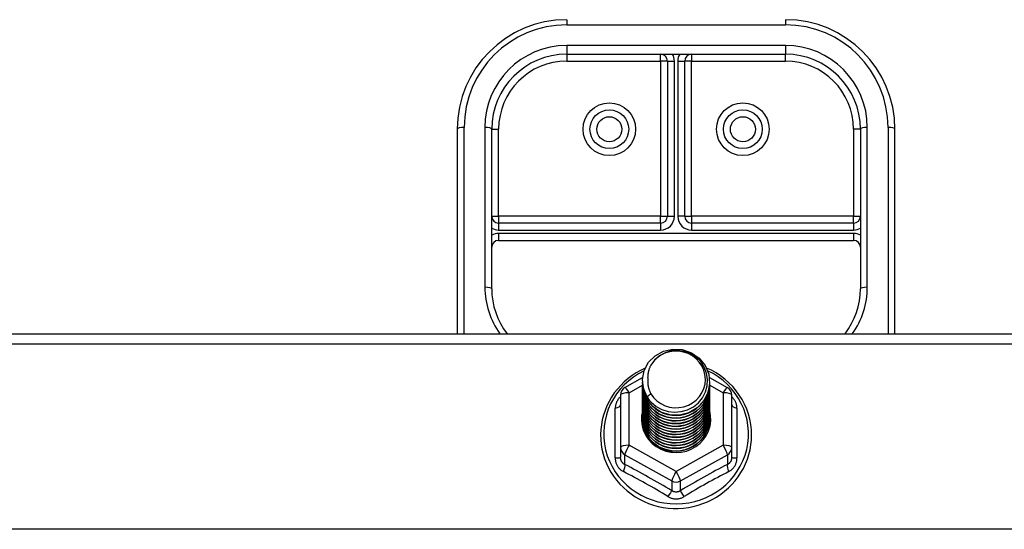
# Model space of a CAD drawing. Header units: inches. Extents: x 48.1 to 120.1, y 31.5 to 55.7.
# Tile 46 of 82: x 88.6 to 93.1, y 36.1 to 38.4. Entities that reach past the tile are written whole.
import ezdxf

# ---------------------------------------------------------------- set-up
doc = ezdxf.new("R2010")
doc.units = ezdxf.units.IN
doc.header["$MEASUREMENT"] = 0
doc.layers.add('Visible Edges(ANSI)', color=7, linetype='Continuous', lineweight=25)
doc.layers.add('Visible Tangent Edges(ANSI)', color=7, linetype='Continuous', lineweight=25)

msp = doc.modelspace()

# ---------------------------------------------------------------- linework, layer by layer
at = {"layer": 'Visible Edges(ANSI)'}
for p, q in [((91.0538, 38.2906), (92.0538, 38.2906)), ((91.5145, 38.2591), (91.5145, 37.5509)), ((91.5932, 37.5509), (91.5932, 38.2591)), ((90.5538, 37.9481), (90.5538, 37.0145)), ((90.7113, 37.2188), (90.7113, 37.9481)), ((92.3963, 37.9481), (92.3963, 37.2188)), ((92.5538, 37.0145), (92.5538, 37.9481)), ((91.483, 37.5195), (90.7428, 37.5195)), ((92.3649, 37.5195), (91.6247, 37.5195)), ((90.7428, 37.4407), (92.3649, 37.4407)), ((64.5538, 37.0145), (118.5538, 37.0145)), ((91.3201, 36.7693), (91.401, 36.8145)), ((91.7058, 36.8149), (91.7876, 36.7693)), ((91.4003, 36.7995), (91.4003, 36.7999)), ((91.4003, 36.7869), (91.4003, 36.7873)), ((91.4003, 36.7744), (91.4003, 36.7748)), ((91.7074, 36.7932), (91.7074, 36.7936)), ((91.7074, 36.7807), (91.7074, 36.7811)), ((91.7074, 36.7681), (91.7074, 36.7685)), ((91.2999, 36.7349), (91.2999, 36.4953)), ((91.4003, 36.7618), (91.4003, 36.7623)), ((91.4003, 36.7493), (91.4003, 36.7497)), ((91.4003, 36.7368), (91.4003, 36.7372)), ((91.4003, 36.7242), (91.4003, 36.7246)), ((91.7074, 36.7556), (91.7074, 36.756)), ((91.7074, 36.743), (91.7074, 36.7434)), ((91.7074, 36.7305), (91.7074, 36.7309)), ((91.8078, 36.4953), (91.8078, 36.7349)), ((91.4003, 36.7117), (91.4003, 36.7121)), ((91.4003, 36.6992), (91.4003, 36.6996)), ((91.4003, 36.6866), (91.4003, 36.687)), ((91.7074, 36.718), (91.7074, 36.7184)), ((91.7074, 36.7054), (91.7074, 36.7058)), ((91.7074, 36.6929), (91.7074, 36.6933)), ((91.7074, 36.6803), (91.7074, 36.6808)), ((91.4003, 36.6741), (91.4003, 36.6745)), ((91.4003, 36.6615), (91.4003, 36.6619)), ((91.4003, 36.649), (91.4003, 36.6494)), ((91.4003, 36.6365), (91.4003, 36.6369)), ((91.7074, 36.6678), (91.7074, 36.6682)), ((91.7074, 36.6553), (91.7074, 36.6557)), ((91.7074, 36.6427), (91.7074, 36.6431)), ((91.7074, 36.6302), (91.7074, 36.6306)), ((91.4003, 36.6239), (91.4003, 36.6243)), ((91.2999, 36.4953), (91.2999, 36.4505)), ((91.8078, 36.4505), (91.8078, 36.4953)), ((91.5351, 36.4794), (91.5341, 36.4738))]:
    msp.add_line(p, q, dxfattribs=at)
at = {"layer": 'Visible Edges(ANSI)', "flags": 128}
for points in [[(90.7113, 37.2188), (90.7124, 37.1915), (90.7159, 37.1644), (90.7215, 37.1376), (90.7293, 37.1113), (90.7394, 37.0857), (90.7515, 37.0609), (90.7656, 37.0371), (90.7817, 37.0145)], [(92.326, 37.0145), (92.342, 37.0371), (92.3562, 37.0609), (92.3683, 37.0857), (92.3783, 37.1113), (92.3862, 37.1376), (92.3918, 37.1644), (92.3952, 37.1915), (92.3963, 37.2188)], [(91.4212, 36.7261), (91.4048, 36.7647), (91.4004, 36.8062), (91.4085, 36.8471), (91.4283, 36.8842), (91.4584, 36.9144), (91.4961, 36.9351), (91.5385, 36.9447), (91.5821, 36.9423), (91.6235, 36.9281), (91.6592, 36.9032), (91.6864, 36.8696), (91.7029, 36.8298), (91.7072, 36.7872), (91.6992, 36.7451), (91.6794, 36.7069), (91.6494, 36.6756), (91.6117, 36.6537), (91.5693, 36.6429), (91.5256, 36.6441), (91.4843, 36.6572), (91.4485, 36.6809), (91.4213, 36.7134), (91.4048, 36.7519), (91.4004, 36.7934)], [(91.4398, 36.7015), (91.4626, 36.6827), (91.4887, 36.6685), (91.5173, 36.6596), (91.5472, 36.6564), (91.5771, 36.659), (91.606, 36.6673), (91.6326, 36.6811), (91.6558, 36.6998), (91.6746, 36.7226), (91.6883, 36.7487), (91.6961, 36.777), (91.6978, 36.8062), (91.6933, 36.8351), (91.6826, 36.8625), (91.6663, 36.8871), (91.6451, 36.9078), (91.6198, 36.9237), (91.5917, 36.934), (91.5619, 36.9382), (91.532, 36.9362), (91.5033, 36.9279), (91.4773, 36.9137), (91.4551, 36.8944), (91.438, 36.8708)], [(91.4124, 36.8569), (91.3917, 36.847), (91.3716, 36.8358), (91.3524, 36.8234), (91.3341, 36.8097), (91.3168, 36.7949), (91.3005, 36.7789), (91.2854, 36.762), (91.2715, 36.7441), (91.2588, 36.7253), (91.2474, 36.7057), (91.2375, 36.6854), (91.2289, 36.6645), (91.2218, 36.6432), (91.2162, 36.6213), (91.2122, 36.5992), (91.2097, 36.5769), (91.2087, 36.5544), (91.2093, 36.5319), (91.2114, 36.5095), (91.2151, 36.4873), (91.2203, 36.4654), (91.227, 36.4439), (91.2352, 36.4229), (91.2448, 36.4025), (91.2559, 36.3827), (91.2682, 36.3637), (91.2818, 36.3456), (91.2967, 36.3284), (91.3127, 36.3122), (91.3297, 36.2971), (91.3478, 36.2831), (91.3668, 36.2704), (91.3866, 36.2589), (91.4072, 36.2487), (91.4284, 36.2399), (91.4502, 36.2324), (91.4724, 36.2264), (91.495, 36.2219), (91.5179, 36.2188), (91.5409, 36.2172), (91.5639, 36.2171), (91.587, 36.2185), (91.6098, 36.2214), (91.6325, 36.2258), (91.6547, 36.2316), (91.6766, 36.2388), (91.6979, 36.2475), (91.7185, 36.2575), (91.7384, 36.2689), (91.7575, 36.2815), (91.7757, 36.2953), (91.7929, 36.3103), (91.8091, 36.3263), (91.8241, 36.3434), (91.8378, 36.3614), (91.8504, 36.3803), (91.8615, 36.4), (91.8713, 36.4203), (91.8797, 36.4413), (91.8866, 36.4627), (91.892, 36.4846), (91.8959, 36.5068), (91.8982, 36.5291), (91.899, 36.5516)], [(91.438, 36.8708), (91.4367, 36.8683), (91.4355, 36.8657), (91.4343, 36.8632), (91.4332, 36.8606), (91.4322, 36.858), (91.4312, 36.8553), (91.4303, 36.8527), (91.4294, 36.85), (91.4286, 36.8473), (91.4279, 36.8446), (91.4272, 36.8418), (91.4266, 36.8391), (91.426, 36.8363), (91.4255, 36.8336), (91.4251, 36.8308), (91.4247, 36.828), (91.4244, 36.8252), (91.4242, 36.8224), (91.424, 36.8196), (91.4239, 36.8168), (91.4238, 36.814), (91.4239, 36.8112), (91.424, 36.8084), (91.4241, 36.8056)], [(91.899, 36.5516), (91.8981, 36.5758), (91.8954, 36.5999), (91.8909, 36.6238), (91.8846, 36.6472), (91.8766, 36.6702), (91.8669, 36.6925), (91.8556, 36.7141), (91.8427, 36.7348), (91.8283, 36.7545), (91.8124, 36.7732), (91.7953, 36.7907), (91.7768, 36.807), (91.7573, 36.822), (91.7366, 36.8355), (91.715, 36.8475), (91.6926, 36.858)], [(91.4003, 36.7995), (91.4004, 36.795), (91.4006, 36.7905), (91.4009, 36.786), (91.4014, 36.7816), (91.4021, 36.7772), (91.4029, 36.7727), (91.4038, 36.7684), (91.4049, 36.764), (91.4061, 36.7597), (91.4074, 36.7554), (91.4089, 36.7511), (91.4105, 36.7469), (91.4123, 36.7428), (91.4141, 36.7387), (91.4162, 36.7346), (91.4183, 36.7307), (91.4206, 36.7268), (91.423, 36.7229), (91.4255, 36.7191), (91.4281, 36.7154), (91.4309, 36.7118), (91.4337, 36.7083), (91.4367, 36.7048), (91.4398, 36.7015)], [(91.4003, 36.7869), (91.4016, 36.7678), (91.4055, 36.749), (91.412, 36.7309), (91.4209, 36.7137), (91.432, 36.6978), (91.4453, 36.6835), (91.4604, 36.671), (91.4771, 36.6604), (91.4951, 36.6521), (91.5141, 36.6461), (91.5338, 36.6426), (91.5538, 36.6416), (91.5739, 36.6431), (91.5936, 36.6472), (91.6126, 36.6537), (91.6306, 36.6625), (91.6473, 36.6736), (91.6624, 36.6866), (91.6756, 36.7015), (91.6868, 36.7179), (91.6957, 36.7356), (91.7021, 36.7542), (91.7061, 36.7735), (91.7074, 36.7932)], [(91.4003, 36.7744), (91.4016, 36.7553), (91.4055, 36.7365), (91.412, 36.7183), (91.4209, 36.7012), (91.432, 36.6853), (91.4453, 36.671), (91.4604, 36.6584), (91.4771, 36.6479), (91.4951, 36.6396), (91.5141, 36.6336), (91.5338, 36.63), (91.5538, 36.629), (91.5739, 36.6306), (91.5936, 36.6346), (91.6126, 36.6411), (91.6306, 36.65), (91.6473, 36.661), (91.6624, 36.6741), (91.6756, 36.689), (91.6868, 36.7054), (91.6957, 36.723), (91.7021, 36.7417), (91.7061, 36.761), (91.7074, 36.7807)], [(91.4003, 36.7618), (91.4016, 36.7427), (91.4055, 36.7239), (91.412, 36.7058), (91.4209, 36.6886), (91.432, 36.6728), (91.4453, 36.6584), (91.4604, 36.6459), (91.4771, 36.6353), (91.4951, 36.627), (91.5141, 36.621), (91.5338, 36.6175), (91.5538, 36.6165), (91.5739, 36.618), (91.5936, 36.6221), (91.6126, 36.6286), (91.6306, 36.6374), (91.6473, 36.6485), (91.6624, 36.6616), (91.6756, 36.6764), (91.6868, 36.6928), (91.6957, 36.7105), (91.7021, 36.7292), (91.7061, 36.7485), (91.7074, 36.7681)], [(91.7072, 36.7871), (91.7067, 36.7669), (91.7034, 36.747), (91.6974, 36.7277), (91.6888, 36.7093), (91.6778, 36.6922), (91.6645, 36.6767), (91.6493, 36.663), (91.6323, 36.6514), (91.614, 36.6421), (91.5945, 36.6353), (91.5743, 36.631), (91.5537, 36.6295), (91.5332, 36.6305), (91.513, 36.6343), (91.4935, 36.6406), (91.4752, 36.6493), (91.4582, 36.6604), (91.443, 36.6736), (91.4298, 36.6886), (91.4188, 36.7051), (91.4102, 36.723), (91.4042, 36.7418), (91.4009, 36.7612), (91.4004, 36.7809)], [(91.7072, 36.7746), (91.7067, 36.7544), (91.7034, 36.7345), (91.6974, 36.7151), (91.6888, 36.6968), (91.6778, 36.6796), (91.6645, 36.6641), (91.6493, 36.6504), (91.6323, 36.6389), (91.614, 36.6296), (91.5945, 36.6228), (91.5743, 36.6185), (91.5537, 36.6169), (91.5332, 36.618), (91.513, 36.6217), (91.4935, 36.628), (91.4752, 36.6368), (91.4582, 36.6479), (91.443, 36.661), (91.4298, 36.676), (91.4188, 36.6926), (91.4102, 36.7105), (91.4042, 36.7293), (91.4009, 36.7487), (91.4004, 36.7683)], [(91.4241, 36.8056), (91.424, 36.8028), (91.4239, 36.8), (91.4239, 36.7972), (91.424, 36.7944), (91.4241, 36.7916), (91.4243, 36.7888), (91.4245, 36.786), (91.4248, 36.7832), (91.4252, 36.7805), (91.4257, 36.7777), (91.4262, 36.7749), (91.4267, 36.7722), (91.4274, 36.7694), (91.4281, 36.7667), (91.4288, 36.764), (91.4296, 36.7613), (91.4305, 36.7586), (91.4315, 36.756), (91.4325, 36.7533), (91.4335, 36.7507), (91.4346, 36.7481), (91.4358, 36.7456), (91.437, 36.743), (91.4383, 36.7405)], [(91.4003, 36.7493), (91.4016, 36.7302), (91.4055, 36.7114), (91.412, 36.6933), (91.4209, 36.6761), (91.432, 36.6602), (91.4453, 36.6459), (91.4604, 36.6333), (91.4771, 36.6228), (91.4951, 36.6145), (91.5141, 36.6085), (91.5338, 36.605), (91.5538, 36.604), (91.5739, 36.6055), (91.5936, 36.6095), (91.6126, 36.616), (91.6306, 36.6249), (91.6473, 36.636), (91.6624, 36.649), (91.6756, 36.6639), (91.6868, 36.6803), (91.6957, 36.698), (91.7021, 36.7166), (91.7061, 36.7359), (91.7074, 36.7556)], [(91.4003, 36.7368), (91.4016, 36.7176), (91.4055, 36.6989), (91.412, 36.6807), (91.4209, 36.6636), (91.432, 36.6477), (91.4453, 36.6333), (91.4604, 36.6208), (91.4771, 36.6103), (91.4951, 36.6019), (91.5141, 36.596), (91.5338, 36.5924), (91.5538, 36.5914), (91.5739, 36.593), (91.5936, 36.597), (91.6126, 36.6035), (91.6306, 36.6124), (91.6473, 36.6234), (91.6624, 36.6365), (91.6756, 36.6513), (91.6868, 36.6678), (91.6957, 36.6854), (91.7021, 36.7041), (91.7061, 36.7234), (91.7074, 36.743)], [(91.4003, 36.7242), (91.4016, 36.7051), (91.4055, 36.6863), (91.412, 36.6682), (91.4209, 36.651), (91.432, 36.6351), (91.4453, 36.6208), (91.4604, 36.6083), (91.4771, 36.5977), (91.4951, 36.5894), (91.5141, 36.5834), (91.5338, 36.5799), (91.5538, 36.5789), (91.5739, 36.5804), (91.5936, 36.5845), (91.6126, 36.591), (91.6306, 36.5998), (91.6473, 36.6109), (91.6624, 36.6239), (91.6756, 36.6388), (91.6868, 36.6552), (91.6957, 36.6729), (91.7021, 36.6915), (91.7061, 36.7109), (91.7074, 36.7305)], [(91.7072, 36.762), (91.7067, 36.7419), (91.7034, 36.7219), (91.6974, 36.7026), (91.6888, 36.6842), (91.6778, 36.6671), (91.6645, 36.6516), (91.6493, 36.6379), (91.6323, 36.6263), (91.614, 36.617), (91.5945, 36.6102), (91.5743, 36.606), (91.5537, 36.6044), (91.5332, 36.6055), (91.513, 36.6092), (91.4935, 36.6155), (91.4752, 36.6243), (91.4582, 36.6353), (91.443, 36.6485), (91.4298, 36.6635), (91.4188, 36.6801), (91.4102, 36.6979), (91.4042, 36.7167), (91.4009, 36.7361), (91.4004, 36.7558)], [(91.7072, 36.7495), (91.7067, 36.7293), (91.7034, 36.7094), (91.6974, 36.6901), (91.6888, 36.6717), (91.6778, 36.6546), (91.6645, 36.639), (91.6493, 36.6254), (91.6323, 36.6138), (91.614, 36.6045), (91.5945, 36.5977), (91.5743, 36.5934), (91.5537, 36.5918), (91.5332, 36.5929), (91.513, 36.5966), (91.4935, 36.603), (91.4752, 36.6117), (91.4582, 36.6228), (91.443, 36.6359), (91.4298, 36.6509), (91.4188, 36.6675), (91.4102, 36.6854), (91.4042, 36.7042), (91.4009, 36.7236), (91.4004, 36.7432)], [(91.7072, 36.737), (91.7067, 36.7168), (91.7034, 36.6968), (91.6974, 36.6775), (91.6888, 36.6591), (91.6778, 36.642), (91.6645, 36.6265), (91.6493, 36.6128), (91.6323, 36.6012), (91.614, 36.592), (91.5945, 36.5851), (91.5743, 36.5809), (91.5537, 36.5793), (91.5332, 36.5804), (91.513, 36.5841), (91.4935, 36.5904), (91.4752, 36.5992), (91.4582, 36.6102), (91.443, 36.6234), (91.4298, 36.6384), (91.4188, 36.655), (91.4102, 36.6728), (91.4042, 36.6916), (91.4009, 36.7111), (91.4004, 36.7307)], [(91.7072, 36.7244), (91.7067, 36.7042), (91.7034, 36.6843), (91.6974, 36.665), (91.6888, 36.6466), (91.6778, 36.6295), (91.6645, 36.614), (91.6493, 36.6003), (91.6323, 36.5887), (91.614, 36.5794), (91.5945, 36.5726), (91.5743, 36.5684), (91.5537, 36.5668), (91.5332, 36.5678), (91.513, 36.5716), (91.4935, 36.5779), (91.4752, 36.5866), (91.4582, 36.5977), (91.443, 36.6109), (91.4298, 36.6259), (91.4188, 36.6425), (91.4102, 36.6603), (91.4042, 36.6791), (91.4009, 36.6985), (91.4004, 36.7182)], [(91.4383, 36.7405), (91.4376, 36.7399), (91.4369, 36.7393), (91.4362, 36.7387), (91.4355, 36.7381), (91.4348, 36.7375), (91.434, 36.7369), (91.4333, 36.7363), (91.4326, 36.7357), (91.4319, 36.7351), (91.4312, 36.7345), (91.4305, 36.7339), (91.4298, 36.7333), (91.429, 36.7327), (91.4283, 36.7321), (91.4276, 36.7315), (91.4269, 36.7309), (91.4262, 36.7303), (91.4255, 36.7297), (91.4248, 36.7291), (91.424, 36.7285), (91.4233, 36.7279), (91.4226, 36.7273), (91.4219, 36.7267), (91.4212, 36.7261)], [(91.4003, 36.7117), (91.4016, 36.6926), (91.4055, 36.6738), (91.412, 36.6557), (91.4209, 36.6385), (91.432, 36.6226), (91.4453, 36.6083), (91.4604, 36.5957), (91.4771, 36.5852), (91.4951, 36.5769), (91.5141, 36.5709), (91.5338, 36.5674), (91.5538, 36.5663), (91.5739, 36.5679), (91.5936, 36.5719), (91.6126, 36.5784), (91.6306, 36.5873), (91.6473, 36.5983), (91.6624, 36.6114), (91.6756, 36.6263), (91.6868, 36.6427), (91.6957, 36.6604), (91.7021, 36.679), (91.7061, 36.6983), (91.7074, 36.718)], [(91.4003, 36.6992), (91.4016, 36.68), (91.4055, 36.6612), (91.412, 36.6431), (91.4209, 36.626), (91.432, 36.6101), (91.4453, 36.5957), (91.4604, 36.5832), (91.4771, 36.5727), (91.4951, 36.5643), (91.5141, 36.5583), (91.5338, 36.5548), (91.5538, 36.5538), (91.5739, 36.5553), (91.5936, 36.5594), (91.6126, 36.5659), (91.6306, 36.5747), (91.6473, 36.5858), (91.6624, 36.5989), (91.6756, 36.6137), (91.6868, 36.6301), (91.6957, 36.6478), (91.7021, 36.6665), (91.7061, 36.6858), (91.7074, 36.7054)], [(91.4003, 36.6866), (91.4016, 36.6675), (91.4055, 36.6487), (91.412, 36.6306), (91.4209, 36.6134), (91.432, 36.5975), (91.4453, 36.5832), (91.4604, 36.5706), (91.4771, 36.5601), (91.4951, 36.5518), (91.5141, 36.5458), (91.5338, 36.5423), (91.5538, 36.5413), (91.5739, 36.5428), (91.5936, 36.5469), (91.6126, 36.5534), (91.6306, 36.5622), (91.6473, 36.5733), (91.6624, 36.5863), (91.6756, 36.6012), (91.6868, 36.6176), (91.6957, 36.6353), (91.7021, 36.6539), (91.7061, 36.6732), (91.7074, 36.6929)], [(91.4003, 36.6741), (91.4016, 36.655), (91.4055, 36.6362), (91.412, 36.618), (91.4209, 36.6009), (91.432, 36.585), (91.4453, 36.5707), (91.4604, 36.5581), (91.4771, 36.5476), (91.4951, 36.5393), (91.5141, 36.5333), (91.5338, 36.5297), (91.5538, 36.5287), (91.5739, 36.5303), (91.5936, 36.5343), (91.6126, 36.5408), (91.6306, 36.5497), (91.6473, 36.5607), (91.6624, 36.5738), (91.6756, 36.5886), (91.6868, 36.6051), (91.6957, 36.6227), (91.7021, 36.6414), (91.7061, 36.6607), (91.7074, 36.6803)], [(91.7072, 36.7119), (91.7067, 36.6917), (91.7034, 36.6718), (91.6974, 36.6524), (91.6888, 36.6341), (91.6778, 36.617), (91.6645, 36.6014), (91.6493, 36.5877), (91.6323, 36.5762), (91.614, 36.5669), (91.5945, 36.5601), (91.5743, 36.5558), (91.5537, 36.5542), (91.5332, 36.5553), (91.513, 36.559), (91.4935, 36.5653), (91.4752, 36.5741), (91.4582, 36.5852), (91.443, 36.5983), (91.4298, 36.6133), (91.4188, 36.6299), (91.4102, 36.6478), (91.4042, 36.6666), (91.4009, 36.686), (91.4004, 36.7056)], [(91.7072, 36.6994), (91.7067, 36.6792), (91.7034, 36.6592), (91.6974, 36.6399), (91.6888, 36.6215), (91.6778, 36.6044), (91.6645, 36.5889), (91.6493, 36.5752), (91.6323, 36.5636), (91.614, 36.5543), (91.5945, 36.5475), (91.5743, 36.5433), (91.5537, 36.5417), (91.5332, 36.5428), (91.513, 36.5465), (91.4935, 36.5528), (91.4752, 36.5616), (91.4582, 36.5726), (91.443, 36.5858), (91.4298, 36.6008), (91.4188, 36.6174), (91.4102, 36.6352), (91.4042, 36.654), (91.4009, 36.6734), (91.4004, 36.6931)], [(91.7072, 36.6868), (91.7067, 36.6666), (91.7034, 36.6467), (91.6974, 36.6274), (91.6888, 36.609), (91.6778, 36.5919), (91.6645, 36.5763), (91.6493, 36.5627), (91.6323, 36.5511), (91.614, 36.5418), (91.5945, 36.535), (91.5743, 36.5307), (91.5537, 36.5291), (91.5332, 36.5302), (91.513, 36.534), (91.4935, 36.5403), (91.4752, 36.549), (91.4582, 36.5601), (91.443, 36.5732), (91.4298, 36.5883), (91.4188, 36.6048), (91.4102, 36.6227), (91.4042, 36.6415), (91.4009, 36.6609), (91.4004, 36.6805)], [(91.4003, 36.6615), (91.4016, 36.6424), (91.4055, 36.6236), (91.412, 36.6055), (91.4209, 36.5883), (91.432, 36.5725), (91.4453, 36.5581), (91.4604, 36.5456), (91.4771, 36.535), (91.4951, 36.5267), (91.5141, 36.5207), (91.5338, 36.5172), (91.5538, 36.5162), (91.5739, 36.5177), (91.5936, 36.5218), (91.6126, 36.5283), (91.6306, 36.5371), (91.6473, 36.5482), (91.6624, 36.5612), (91.6756, 36.5761), (91.6868, 36.5925), (91.6957, 36.6102), (91.7021, 36.6289), (91.7061, 36.6482), (91.7074, 36.6678)], [(91.4003, 36.649), (91.4016, 36.6299), (91.4055, 36.6111), (91.412, 36.593), (91.4209, 36.5758), (91.432, 36.5599), (91.4453, 36.5456), (91.4604, 36.533), (91.4771, 36.5225), (91.4951, 36.5142), (91.5141, 36.5082), (91.5338, 36.5047), (91.5538, 36.5037), (91.5739, 36.5052), (91.5936, 36.5092), (91.6126, 36.5157), (91.6306, 36.5246), (91.6473, 36.5356), (91.6624, 36.5487), (91.6756, 36.5636), (91.6868, 36.58), (91.6957, 36.5977), (91.7021, 36.6163), (91.7061, 36.6356), (91.7074, 36.6553)], [(91.4003, 36.6365), (91.4016, 36.6173), (91.4055, 36.5986), (91.412, 36.5804), (91.4209, 36.5633), (91.432, 36.5474), (91.4453, 36.533), (91.4604, 36.5205), (91.4771, 36.51), (91.4951, 36.5016), (91.5141, 36.4957), (91.5338, 36.4921), (91.5538, 36.4911), (91.5739, 36.4926), (91.5936, 36.4967), (91.6126, 36.5032), (91.6306, 36.5121), (91.6473, 36.5231), (91.6624, 36.5362), (91.6756, 36.551), (91.6868, 36.5674), (91.6957, 36.5851), (91.7021, 36.6038), (91.7061, 36.6231), (91.7074, 36.6427)], [(91.4003, 36.6239), (91.4016, 36.6048), (91.4055, 36.586), (91.412, 36.5679), (91.4209, 36.5507), (91.432, 36.5348), (91.4453, 36.5205), (91.4604, 36.508), (91.4771, 36.4974), (91.4951, 36.4891), (91.5141, 36.4831), (91.5338, 36.4796), (91.5538, 36.4786), (91.5739, 36.4801), (91.5936, 36.4842), (91.6126, 36.4907), (91.6306, 36.4995), (91.6473, 36.5106), (91.6624, 36.5236), (91.6756, 36.5385), (91.6868, 36.5549), (91.6957, 36.5726), (91.7021, 36.5912), (91.7061, 36.6105), (91.7074, 36.6302)], [(91.7072, 36.6743), (91.7067, 36.6541), (91.7034, 36.6342), (91.6974, 36.6148), (91.6888, 36.5964), (91.6778, 36.5793), (91.6645, 36.5638), (91.6493, 36.5501), (91.6323, 36.5385), (91.614, 36.5293), (91.5945, 36.5224), (91.5743, 36.5182), (91.5537, 36.5166), (91.5332, 36.5177), (91.513, 36.5214), (91.4935, 36.5277), (91.4752, 36.5365), (91.4582, 36.5476), (91.443, 36.5607), (91.4298, 36.5757), (91.4188, 36.5923), (91.4102, 36.6102), (91.4042, 36.629), (91.4009, 36.6484), (91.4004, 36.668)], [(91.7072, 36.6617), (91.7067, 36.6416), (91.7034, 36.6216), (91.6974, 36.6023), (91.6888, 36.5839), (91.6778, 36.5668), (91.6645, 36.5513), (91.6493, 36.5376), (91.6323, 36.526), (91.614, 36.5167), (91.5945, 36.5099), (91.5743, 36.5057), (91.5537, 36.5041), (91.5332, 36.5051), (91.513, 36.5089), (91.4935, 36.5152), (91.4752, 36.5239), (91.4582, 36.535), (91.443, 36.5482), (91.4298, 36.5632), (91.4188, 36.5798), (91.4102, 36.5976), (91.4042, 36.6164), (91.4009, 36.6358), (91.4004, 36.6555)], [(91.7072, 36.6492), (91.7067, 36.629), (91.7034, 36.6091), (91.6974, 36.5897), (91.6888, 36.5714), (91.6778, 36.5543), (91.6645, 36.5387), (91.6493, 36.5251), (91.6323, 36.5135), (91.614, 36.5042), (91.5945, 36.4974), (91.5743, 36.4931), (91.5537, 36.4915), (91.5332, 36.4926), (91.513, 36.4963), (91.4935, 36.5026), (91.4752, 36.5114), (91.4582, 36.5225), (91.443, 36.5356), (91.4298, 36.5506), (91.4188, 36.5672), (91.4102, 36.5851), (91.4042, 36.6039), (91.4009, 36.6233), (91.4004, 36.6429)], [(91.7072, 36.6367), (91.7067, 36.6165), (91.7034, 36.5965), (91.6974, 36.5772), (91.6888, 36.5588), (91.6778, 36.5417), (91.6645, 36.5262), (91.6493, 36.5125), (91.6323, 36.5009), (91.614, 36.4916), (91.5945, 36.4848), (91.5743, 36.4806), (91.5537, 36.479), (91.5332, 36.4801), (91.513, 36.4838), (91.4935, 36.4901), (91.4752, 36.4989), (91.4582, 36.5099), (91.443, 36.5231), (91.4298, 36.5381), (91.4188, 36.5547), (91.4102, 36.5725), (91.4042, 36.5913), (91.4009, 36.6107), (91.4004, 36.6304)], [(91.5341, 36.4738), (91.5272, 36.4749), (91.5203, 36.4764), (91.5136, 36.4781), (91.5069, 36.4801), (91.5003, 36.4823), (91.4939, 36.4849), (91.4876, 36.4877), (91.4814, 36.4909), (91.4753, 36.4943), (91.4694, 36.4979), (91.4637, 36.5018), (91.4582, 36.5059), (91.4529, 36.5103), (91.4478, 36.5149), (91.443, 36.5197), (91.4383, 36.5247), (91.4339, 36.5299), (91.4298, 36.5354), (91.4259, 36.541), (91.4223, 36.5467), (91.4189, 36.5526), (91.4159, 36.5586), (91.4131, 36.5648), (91.4106, 36.5711)]]:
    msp.add_lwpolyline(points, dxfattribs=at)
at = {"layer": 'Visible Edges(ANSI)'}
for centre in [(91.2487, 37.9481), (91.8589, 37.9481)]:
    msp.add_circle(centre, 0.0886, dxfattribs=at)
for centre, radius, start, end in [((91.0538, 37.9481), 0.5, 90, 180), ((92.0538, 37.9481), 0.5, 0, 90), ((91.0538, 37.9481), 0.3425, 90, 180), ((91.483, 38.2591), 0.0315, 0, 90), ((91.6247, 38.2591), 0.0315, 90, 180), ((92.0538, 37.9481), 0.3425, 0, 90), ((90.7428, 37.5509), 0.0315, 180, 270), ((91.483, 37.5509), 0.0315, 270, 0), ((91.6247, 37.5509), 0.0315, 180, 270), ((92.3649, 37.5509), 0.0315, 270, 0), ((90.7428, 37.4092), 0.0315, 90, 180), ((92.3649, 37.4092), 0.0315, 0, 90), ((91.3393, 36.7349), 0.0394, 119.1745, 180), ((91.7684, 36.7349), 0.0394, 0, 60.8255)]:
    msp.add_arc(centre, radius, start, end, dxfattribs=at)
for centre, major_axis, start_param, end_param in [((91.5538, 36.8059), (0.1339, 0), 3.671471, 8.899926), ((91.5538, 36.8009), (0.1535, 0), 3.669461, 3.875388), ((91.5538, 36.6251), (-0.1585, 0), 6.033204, 9.676411)]:
    msp.add_ellipse(centre, major_axis=major_axis, ratio=0.966998, start_param=start_param, end_param=end_param, dxfattribs=at)
at = {"layer": 'Visible Tangent Edges(ANSI)'}
for p, q in [((91.0538, 38.4481), (91.0538, 38.4246)), ((92.0538, 38.4481), (92.0538, 38.4246)), ((91.0538, 38.4246), (92.0538, 38.4246)), ((92.0538, 38.3301), (91.0538, 38.3301)), ((91.0538, 38.3301), (91.0538, 38.2906)), ((92.0538, 38.3301), (92.0538, 38.2906)), ((91.0538, 38.2906), (91.0538, 38.2591)), ((91.0538, 38.2591), (91.483, 38.2591)), ((91.483, 38.2591), (91.483, 38.2906)), ((91.483, 38.2591), (91.483, 37.5509)), ((91.5145, 38.2591), (91.483, 38.2591)), ((91.5145, 38.2591), (91.546, 38.2591)), ((91.546, 37.5509), (91.546, 38.2591)), ((91.5617, 38.2591), (91.5617, 37.5509)), ((91.5617, 38.2591), (91.5932, 38.2591)), ((91.6247, 38.2591), (91.5932, 38.2591)), ((91.6247, 38.2906), (91.6247, 38.2591)), ((91.6247, 38.2591), (92.0538, 38.2591)), ((91.6247, 37.5509), (91.6247, 38.2591)), ((92.0538, 38.2591), (92.0538, 38.2906)), ((90.5853, 37.0145), (90.5853, 37.9561)), ((90.6798, 37.9561), (90.6798, 37.2269)), ((90.7113, 37.9481), (90.7428, 37.9481)), ((90.7428, 37.5509), (90.7428, 37.9481)), ((92.3649, 37.9481), (92.3649, 37.5509)), ((92.3963, 37.9481), (92.3649, 37.9481)), ((92.4278, 37.2269), (92.4278, 37.9561)), ((92.5223, 37.9561), (92.5223, 37.0145)), ((90.7113, 37.5509), (90.7428, 37.5509)), ((91.483, 37.5509), (90.7428, 37.5509)), ((90.7428, 37.5509), (90.7428, 37.5195)), ((91.483, 37.5195), (91.483, 37.5509)), ((91.483, 37.5509), (91.5145, 37.5509)), ((91.5145, 37.5509), (91.546, 37.5509)), ((91.5932, 37.5509), (91.5617, 37.5509)), ((91.5932, 37.5509), (91.6247, 37.5509)), ((92.3649, 37.5509), (91.6247, 37.5509)), ((91.6247, 37.5509), (91.6247, 37.5195)), ((92.3649, 37.5509), (92.3963, 37.5509)), ((92.3649, 37.5195), (92.3649, 37.5509)), ((90.7428, 37.5195), (90.7428, 37.488)), ((90.7428, 37.488), (91.483, 37.488)), ((91.483, 37.5195), (91.483, 37.488)), ((91.6247, 37.5195), (91.6247, 37.488)), ((91.6247, 37.488), (92.3649, 37.488)), ((92.3649, 37.5195), (92.3649, 37.488)), ((90.7428, 37.4722), (90.7428, 37.4407)), ((92.3649, 37.4722), (90.7428, 37.4722)), ((92.3649, 37.4722), (92.3649, 37.4407)), ((64.5538, 36.9679), (118.5538, 36.9679)), ((91.3393, 36.7449), (91.4003, 36.779)), ((91.7074, 36.779), (91.7684, 36.7449)), ((91.3393, 36.5053), (91.3393, 36.7449)), ((91.7684, 36.7449), (91.7684, 36.5053)), ((91.2757, 36.4476), (91.2757, 36.6748)), ((91.832, 36.6748), (91.832, 36.4476)), ((91.5538, 36.3855), (91.3393, 36.5053)), ((91.7684, 36.5053), (91.5538, 36.3855)), ((91.3196, 36.4623), (91.5341, 36.3425)), ((91.3196, 36.4175), (91.3196, 36.4623)), ((91.5735, 36.3425), (91.7881, 36.4623)), ((91.7881, 36.4623), (91.7881, 36.4175)), ((91.5341, 36.3425), (91.5341, 36.2977)), ((91.5735, 36.2977), (91.5735, 36.3425)), ((118.5538, 36.1218), (64.5538, 36.1218))]:
    msp.add_line(p, q, dxfattribs=at)
at = {"layer": 'Visible Tangent Edges(ANSI)', "flags": 128}
for points in [[(91.2999, 36.7274), (91.298, 36.7256), (91.2962, 36.7238), (91.2945, 36.7219), (91.2928, 36.72), (91.2912, 36.718), (91.2896, 36.7159), (91.2882, 36.7138), (91.2868, 36.7117), (91.2854, 36.7096), (91.2842, 36.7074), (91.283, 36.7051), (91.2819, 36.7029), (91.2809, 36.7006), (91.28, 36.6983), (91.2792, 36.696), (91.2785, 36.6937), (91.2778, 36.6913), (91.2772, 36.689), (91.2768, 36.6866), (91.2764, 36.6842), (91.2761, 36.6818), (91.2758, 36.6795), (91.2757, 36.6771), (91.2757, 36.6748)], [(91.832, 36.6748), (91.832, 36.6771), (91.8318, 36.6795), (91.8316, 36.6818), (91.8313, 36.6842), (91.8309, 36.6866), (91.8304, 36.689), (91.8298, 36.6913), (91.8292, 36.6937), (91.8284, 36.696), (91.8276, 36.6983), (91.8267, 36.7006), (91.8257, 36.7029), (91.8246, 36.7051), (91.8235, 36.7074), (91.8222, 36.7096), (91.8209, 36.7117), (91.8195, 36.7138), (91.818, 36.7159), (91.8165, 36.718), (91.8149, 36.72), (91.8132, 36.7219), (91.8115, 36.7238), (91.8096, 36.7256), (91.8078, 36.7274)], [(91.3196, 36.4175), (91.3181, 36.4182), (91.3167, 36.419), (91.3153, 36.4198), (91.314, 36.4208), (91.3127, 36.4218), (91.3115, 36.4228), (91.3103, 36.4239), (91.3091, 36.4251), (91.3081, 36.4264), (91.307, 36.4277), (91.3061, 36.4291), (91.3052, 36.4305), (91.3043, 36.4319), (91.3036, 36.4335), (91.3029, 36.435), (91.3023, 36.4366), (91.3017, 36.4383), (91.3012, 36.4399), (91.3008, 36.4416), (91.3005, 36.4434), (91.3002, 36.4451), (91.3, 36.4469), (91.2999, 36.4487), (91.2999, 36.4505)], [(91.8078, 36.4505), (91.8077, 36.4487), (91.8076, 36.4469), (91.8074, 36.4451), (91.8072, 36.4434), (91.8068, 36.4416), (91.8064, 36.4399), (91.8059, 36.4383), (91.8054, 36.4366), (91.8048, 36.435), (91.8041, 36.4335), (91.8033, 36.4319), (91.8025, 36.4305), (91.8016, 36.4291), (91.8006, 36.4277), (91.7996, 36.4264), (91.7985, 36.4251), (91.7974, 36.4239), (91.7962, 36.4228), (91.795, 36.4218), (91.7937, 36.4208), (91.7923, 36.4198), (91.7909, 36.419), (91.7895, 36.4182), (91.7881, 36.4175)], [(91.2757, 36.4476), (91.2757, 36.4443), (91.2759, 36.441), (91.2763, 36.4378), (91.2768, 36.4346), (91.2774, 36.4314), (91.2782, 36.4282), (91.2791, 36.4251), (91.2802, 36.4221), (91.2813, 36.4191), (91.2827, 36.4162), (91.2841, 36.4133), (91.2857, 36.4105), (91.2874, 36.4078), (91.2892, 36.4052), (91.2911, 36.4027), (91.2932, 36.4003), (91.2953, 36.398), (91.2976, 36.3958), (91.3, 36.3937), (91.3024, 36.3917), (91.305, 36.3898), (91.3076, 36.3881), (91.3102, 36.3865), (91.313, 36.385)], [(91.7947, 36.385), (91.7974, 36.3865), (91.8001, 36.3881), (91.8027, 36.3898), (91.8052, 36.3917), (91.8077, 36.3937), (91.8101, 36.3958), (91.8123, 36.398), (91.8145, 36.4003), (91.8165, 36.4027), (91.8184, 36.4052), (91.8203, 36.4078), (91.822, 36.4105), (91.8235, 36.4133), (91.825, 36.4162), (91.8263, 36.4191), (91.8275, 36.4221), (91.8285, 36.4251), (91.8295, 36.4282), (91.8302, 36.4314), (91.8309, 36.4346), (91.8314, 36.4378), (91.8317, 36.441), (91.8319, 36.4443), (91.832, 36.4476)], [(91.5165, 36.2714), (91.5193, 36.2698), (91.5222, 36.2683), (91.5252, 36.2669), (91.5282, 36.2656), (91.5313, 36.2645), (91.5345, 36.2635), (91.5376, 36.2627), (91.5408, 36.262), (91.5441, 36.2615), (91.5473, 36.2611), (91.5506, 36.2609), (91.5539, 36.2608), (91.5571, 36.2609), (91.5604, 36.2611), (91.5637, 36.2615), (91.5669, 36.262), (91.5701, 36.2627), (91.5732, 36.2635), (91.5764, 36.2645), (91.5795, 36.2656), (91.5825, 36.2669), (91.5855, 36.2683), (91.5883, 36.2698), (91.5912, 36.2714)], [(91.5735, 36.2977), (91.572, 36.2968), (91.5705, 36.2959), (91.5689, 36.2951), (91.5673, 36.2944), (91.5657, 36.2938), (91.5641, 36.2932), (91.5624, 36.2927), (91.5607, 36.2924), (91.559, 36.2921), (91.5573, 36.2918), (91.5556, 36.2917), (91.5538, 36.2917), (91.5521, 36.2917), (91.5504, 36.2918), (91.5487, 36.2921), (91.547, 36.2924), (91.5453, 36.2927), (91.5436, 36.2932), (91.542, 36.2938), (91.5403, 36.2944), (91.5387, 36.2951), (91.5372, 36.2959), (91.5356, 36.2968), (91.5341, 36.2977)]]:
    msp.add_lwpolyline(points, dxfattribs=at)
at = {"layer": 'Visible Tangent Edges(ANSI)'}
for centre, radius in [((91.2487, 37.9481), 0.1201), ((91.8589, 37.9481), 0.1201), ((91.2487, 37.9481), 0.0571), ((91.8589, 37.9481), 0.0571)]:
    msp.add_circle(centre, radius, dxfattribs=at)
for centre, radius, start, end in [((91.0538, 37.9561), 0.4685, 90, 180), ((92.0538, 37.9561), 0.4685, 0, 90), ((91.0538, 37.9561), 0.374, 90, 180), ((92.0538, 37.9561), 0.374, 0, 90), ((91.0538, 37.9481), 0.311, 90, 180), ((91.483, 38.2591), 0.063, 0, 30), ((91.6247, 38.2591), 0.063, 150, 180), ((92.0538, 37.9481), 0.311, 0, 90), ((91.483, 37.5509), 0.063, 270, 0), ((91.6247, 37.5509), 0.063, 180, 270), ((90.7428, 37.5509), 0.063, 240, 270), ((92.3649, 37.5509), 0.063, 270, 300), ((90.7428, 37.4092), 0.063, 90, 120), ((92.3649, 37.4092), 0.063, 60, 90)]:
    msp.add_arc(centre, radius, start, end, dxfattribs=at)
for centre, major_axis, ratio, start_param, end_param in [((90.5853, 37.9481), (-0.0315, 0), 0.254784, 4.712389, 6.283185), ((90.6798, 37.9481), (0.0315, 0), 0.254784, 0, 1.570796), ((92.4278, 37.9481), (-0.0315, 0), 0.254784, 4.712389, 6.283185), ((92.5223, 37.9481), (0.0315, 0), 0.254784, 0, 1.570796), ((91.0656, 37.2269), (-0.3858, 0), 0.966998, 0, 0.605457), ((90.6798, 37.2188), (0.0315, 0), 0.254784, 0, 1.570796), ((92.042, 37.2269), (0.3858, 0), 0.966998, 5.677729, 6.283185), ((92.4278, 37.2188), (-0.0315, 0), 0.254784, 4.712389, 6.283185), ((91.5538, 36.5576), (0.3308, 0), 0.966998, 2.028566, 7.403327), ((91.3393, 36.7349), (-0.0192, 0.0344), 0.127392, 4.936728, 6.283185), ((91.7684, 36.7349), (0.0192, 0.0344), 0.127392, 0, 1.346458), ((91.3393, 36.7349), (-0.0394, 0), 0.254784, 4.712389, 6.283185), ((91.7684, 36.7349), (0.0394, 0), 0.254784, 0, 1.570796), ((91.2605, 36.6901), (0.0394, 0), 0.420933, 5.107073, 6.283185), ((91.8471, 36.6901), (-0.0394, 0), 0.420933, 0, 1.176113), ((91.3393, 36.4953), (-0.0394, 0), 0.254784, 4.712389, 6.283185), ((91.3393, 36.4953), (-0.0394, 0), 0.966998, 0, 1.047198), ((91.3393, 36.4953), (-0.0192, -0.0344), 0.127392, 4.48805, 6.058847), ((91.7684, 36.4953), (0.0394, 0), 0.254784, 0, 1.570796), ((91.7684, 36.4953), (0.0192, -0.0344), 0.127392, 0.224339, 1.795135), ((91.7684, 36.4953), (0.0394, 0), 0.966998, 5.235988, 6.283185), ((91.2605, 36.4505), (0.0394, 0), 0.080687, 5.107073, 6.283185), ((91.8471, 36.4505), (-0.0394, 0), 0.080687, 0, 1.176113), ((91.2999, 36.3845), (0.0178, 0.0351), 0.295528, 4.874003, 6.050115), ((91.4269, 36.181), (-0.6046, 0.361), 0.220649, 4.666525, 5.020223), ((91.6808, 36.181), (-0.6046, -0.361), 0.220649, 4.404555, 4.758253), ((91.8078, 36.3845), (-0.0178, 0.0351), 0.295528, 0.23307, 1.409183), ((91.4147, 36.1607), (0.5734, -0.3423), 0.220649, 1.524932, 1.878631), ((91.5538, 36.3755), (-0.0192, -0.0344), 0.127392, 4.48805, 6.058847), ((91.5538, 36.3755), (0.0192, -0.0344), 0.127392, 0.224339, 1.795135), ((91.6929, 36.1607), (0.5734, 0.3423), 0.220649, 1.262962, 1.61666), ((91.5538, 36.3755), (0.0394, 0), 0.966998, 4.18879, 5.235988), ((91.5145, 36.2648), (0.0205, 0.0336), 0.044718, 0.222707, 1.398819), ((91.5932, 36.2648), (-0.0205, 0.0336), 0.044718, 4.884366, 6.060479)]:
    msp.add_ellipse(centre, major_axis=major_axis, ratio=ratio, start_param=start_param, end_param=end_param, dxfattribs=at)

doc.saveas('drawing.dxf')
